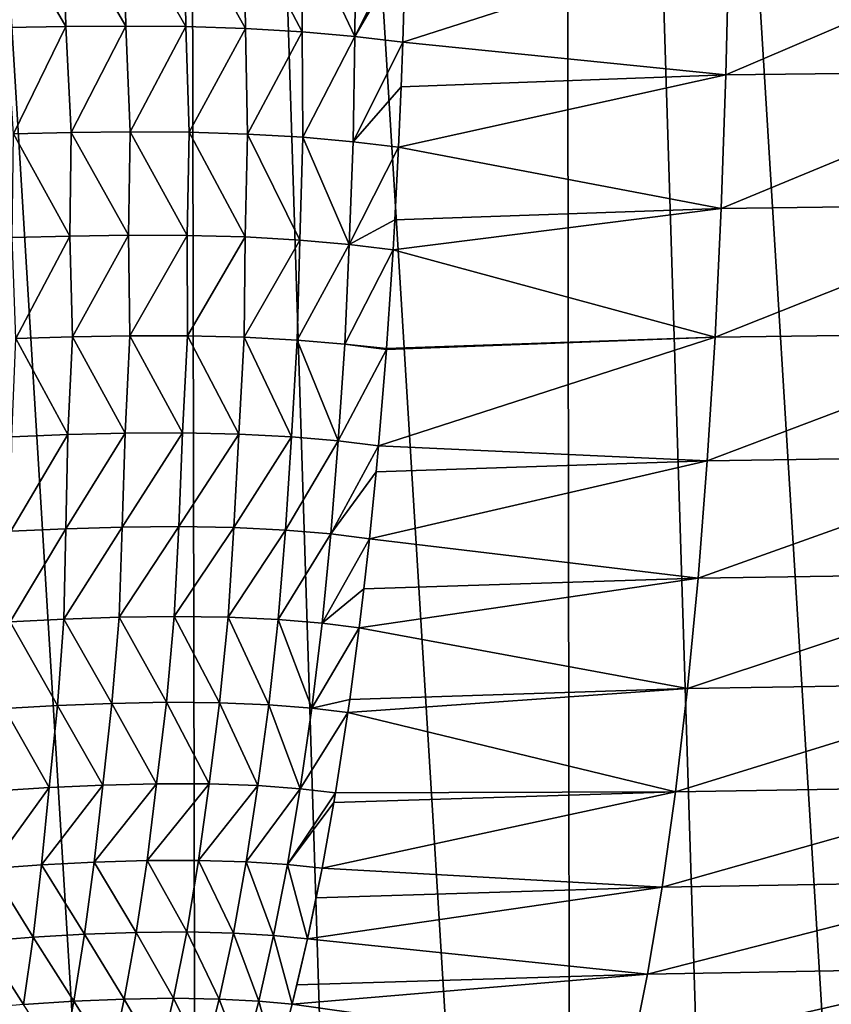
# Model space of a CAD drawing. Header units: metres. Extents: x -105 to 105, y -72 to 59.
# Tile 153 of 256: x -5.68 to -2.95, y -62.79 to -59.48. Entities that reach past the tile are written whole.
import ezdxf

# ---------------------------------------------------------------- set-up
doc = ezdxf.new("R2010")
doc.units = ezdxf.units.M
doc.layers.add('solid_509431_AD150_SW0001', color=7, linetype='CONTINUOUS')

msp = doc.modelspace()

# ---------------------------------------------------------------- linework, layer by layer
at = {"layer": 'solid_509431_AD150_SW0001'}
for points in [[(-5.077492, -69.784004, 15.990722), (-5.117394, -48.652618, 16.170767), (-6.366486, -48.652618, 15.84856)], [(-5.699347, -69.78051, 15.839578), (-5.077492, -69.784004, 15.990722), (-6.366486, -48.652618, 15.84856)], [(-3.822314, -69.789833, 16.240402), (-3.852201, -48.652618, 16.42243), (-5.117394, -48.652618, 16.170767)], [(-4.45165, -69.787117, 16.124365), (-3.822314, -69.789833, 16.240402), (-5.117394, -48.652618, 16.170767)], [(-5.077492, -69.784004, 15.990722), (-4.45165, -69.787117, 16.124365), (-5.117394, -48.652618, 16.170767)], [(-2.555138, -69.794044, 16.419315), (-2.574887, -48.652618, 16.602757), (-3.852201, -48.652618, 16.42243)], [(-3.189977, -69.792145, 16.338745), (-2.555138, -69.794044, 16.419315), (-3.852201, -48.652618, 16.42243)], [(-3.822314, -69.789833, 16.240402), (-3.189977, -69.792145, 16.338745), (-3.852201, -48.652618, 16.42243)], [(-5.731913, -59.1422, -28.654093), (-5.531992, -59.139519, -28.710451), (-5.523304, -59.502544, -28.8223)], [(-5.731913, -59.1422, -28.654093), (-5.523304, -59.502544, -28.8223), (-5.721621, -59.506126, -28.765377)], [(-5.531992, -59.139519, -28.710451), (-5.329274, -59.138885, -28.765999), (-5.321778, -59.501129, -28.878628)], [(-5.531992, -59.139519, -28.710451), (-5.321778, -59.501129, -28.878628), (-5.523304, -59.502544, -28.8223)], [(-5.329274, -59.138885, -28.765999), (-5.119542, -59.503025, -28.934082), (-5.321778, -59.501129, -28.878628)], [(-5.329274, -59.138885, -28.765999), (-5.125886, -59.141434, -28.820477), (-5.119542, -59.503025, -28.934082)], [(-5.125886, -59.141434, -28.820477), (-4.919887, -59.509624, -28.988222), (-5.119542, -59.503025, -28.934082)], [(-5.125886, -59.141434, -28.820477), (-4.924638, -59.148556, -28.873497), (-4.919887, -59.509624, -28.988222)], [(-4.924638, -59.148556, -28.873497), (-4.728732, -59.520962, -29.039869), (-4.919887, -59.509624, -28.988222)], [(-4.924638, -59.148556, -28.873497), (-4.730663, -59.160236, -28.924129), (-4.728732, -59.520962, -29.039869)], [(-4.730663, -59.160236, -28.924129), (-4.552216, -59.536121, -29.086626), (-4.728732, -59.520962, -29.039869)], [(-4.730663, -59.160236, -28.924129), (-4.549292, -59.175533, -28.970243), (-4.552216, -59.536121, -29.086626)], [(-4.549292, -59.175533, -28.970243), (-4.381371, -59.194336, -29.01186), (-4.552216, -59.536121, -29.086626)], [(-4.381371, -59.194336, -29.01186), (-4.382469, -59.244362, -29.026688), (-4.552216, -59.536121, -29.086626)], [(-3.295293, -59.204216, -29.210615), (-4.391191, -59.554813, -29.12846), (-4.382469, -59.244362, -29.026688)], [(-3.305795, -59.665489, -29.36824), (-4.391191, -59.554813, -29.12846), (-3.295293, -59.204216, -29.210615)], [(-2.199627, -59.19173, -29.347368), (-3.305795, -59.665489, -29.36824), (-3.295293, -59.204216, -29.210615)], [(-2.199627, -59.19173, -29.347368), (-2.206681, -59.652294, -29.506207), (-3.305795, -59.665489, -29.36824)], [(-4.382469, -59.244362, -29.026688), (-4.391191, -59.554813, -29.12846), (-4.552216, -59.536121, -29.086626)], [(-5.721621, -59.506126, -28.765377), (-5.523304, -59.502544, -28.8223), (-5.698967, -59.862701, -28.902178)], [(-5.523304, -59.502544, -28.8223), (-5.50449, -59.858395, -28.958858), (-5.698967, -59.862701, -28.902178)], [(-5.523304, -59.502544, -28.8223), (-5.321778, -59.501129, -28.878628), (-5.50449, -59.858395, -28.958858)], [(-5.321778, -59.501129, -28.878628), (-5.306637, -59.856369, -29.01516), (-5.50449, -59.858395, -28.958858)], [(-5.321778, -59.501129, -28.878628), (-5.119542, -59.503025, -28.934082), (-5.306637, -59.856369, -29.01516)], [(-5.119542, -59.503025, -28.934082), (-5.108233, -59.857765, -29.070786), (-5.306637, -59.856369, -29.01516)], [(-5.119542, -59.503025, -28.934082), (-4.919887, -59.509624, -28.988222), (-5.108233, -59.857765, -29.070786)], [(-4.919887, -59.509624, -28.988222), (-4.91295, -59.863918, -29.125248), (-5.108233, -59.857765, -29.070786)], [(-4.919887, -59.509624, -28.988222), (-4.728732, -59.520962, -29.039869), (-4.91295, -59.863918, -29.125248)], [(-4.728732, -59.520962, -29.039869), (-4.7273, -59.874828, -29.177134), (-4.91295, -59.863918, -29.125248)], [(-4.728732, -59.520962, -29.039869), (-4.552216, -59.536121, -29.086626), (-4.7273, -59.874828, -29.177134)], [(-4.552216, -59.536121, -29.086626), (-4.557839, -59.889629, -29.223873), (-4.7273, -59.874828, -29.177134)], [(-4.552216, -59.536121, -29.086626), (-4.391191, -59.554813, -29.12846), (-4.557839, -59.889629, -29.223873)], [(-4.391191, -59.554813, -29.12846), (-4.396612, -59.704735, -29.183786), (-4.557839, -59.889629, -29.223873)], [(-3.305795, -59.665489, -29.36824), (-4.396612, -59.704735, -29.183786), (-4.391191, -59.554813, -29.12846)], [(-2.206681, -59.652294, -29.506207), (-3.32158, -60.113663, -29.559601), (-3.305795, -59.665489, -29.36824)], [(-2.206681, -59.652294, -29.506207), (-2.217256, -60.09967, -29.698921), (-3.32158, -60.113663, -29.559601)], [(-3.305795, -59.665489, -29.36824), (-4.405267, -59.907906, -29.265448), (-4.396612, -59.704735, -29.183786)], [(-3.32158, -60.113663, -29.559601), (-4.405267, -59.907906, -29.265448), (-3.305795, -59.665489, -29.36824)], [(-4.396612, -59.704735, -29.183786), (-4.405267, -59.907906, -29.265448), (-4.557839, -59.889629, -29.223873)], [(-5.698967, -59.862701, -28.902178), (-5.509667, -60.206409, -29.109903), (-5.702952, -60.21175, -29.052565)], [(-5.698967, -59.862701, -28.902178), (-5.50449, -59.858395, -28.958858), (-5.509667, -60.206409, -29.109903)], [(-5.50449, -59.858395, -28.958858), (-5.312592, -60.203457, -29.167074), (-5.509667, -60.206409, -29.109903)], [(-5.50449, -59.858395, -28.958858), (-5.306637, -59.856369, -29.01516), (-5.312592, -60.203457, -29.167074)], [(-5.306637, -59.856369, -29.01516), (-5.114847, -60.204025, -29.22378), (-5.312592, -60.203457, -29.167074)], [(-5.306637, -59.856369, -29.01516), (-5.108233, -59.857765, -29.070786), (-5.114847, -60.204025, -29.22378)], [(-5.108233, -59.857765, -29.070786), (-4.920498, -60.209476, -29.279493), (-5.114847, -60.204025, -29.22378)], [(-5.108233, -59.857765, -29.070786), (-4.91295, -59.863918, -29.125248), (-4.920498, -60.209476, -29.279493)], [(-4.91295, -59.863918, -29.125248), (-4.736721, -60.219879, -29.332592), (-4.920498, -60.209476, -29.279493)], [(-4.91295, -59.863918, -29.125248), (-4.7273, -59.874828, -29.177134), (-4.736721, -60.219879, -29.332592)], [(-4.7273, -59.874828, -29.177134), (-4.570819, -60.234375, -29.380251), (-4.736721, -60.219879, -29.332592)], [(-4.7273, -59.874828, -29.177134), (-4.557839, -59.889629, -29.223873), (-4.570819, -60.234375, -29.380251)], [(-4.557839, -59.889629, -29.223873), (-4.405267, -59.907906, -29.265448), (-4.570819, -60.234375, -29.380251)], [(-4.405267, -59.907906, -29.265448), (-4.417744, -60.152084, -29.374187), (-4.570819, -60.234375, -29.380251)], [(-3.32158, -60.113663, -29.559601), (-4.417744, -60.152084, -29.374187), (-4.405267, -59.907906, -29.265448)], [(-3.32158, -60.113663, -29.559601), (-4.423553, -60.252403, -29.422354), (-4.417744, -60.152084, -29.374187)], [(-3.342557, -60.546215, -29.783621), (-4.423553, -60.252403, -29.422354), (-3.32158, -60.113663, -29.559601)], [(-2.217256, -60.09967, -29.698921), (-3.342557, -60.546215, -29.783621), (-3.32158, -60.113663, -29.559601)], [(-2.217256, -60.09967, -29.698921), (-2.231294, -60.531345, -29.924429), (-3.342557, -60.546215, -29.783621)], [(-4.417744, -60.152084, -29.374187), (-4.423553, -60.252403, -29.422354), (-4.570819, -60.234375, -29.380251)], [(-5.702952, -60.21175, -29.052565), (-5.509667, -60.206409, -29.109903), (-5.69032, -60.550777, -29.228895)], [(-5.509667, -60.206409, -29.109903), (-5.500937, -60.544678, -29.285902), (-5.69032, -60.550777, -29.228895)], [(-5.509667, -60.206409, -29.109903), (-5.312592, -60.203457, -29.167074), (-5.500937, -60.544678, -29.285902)], [(-5.312592, -60.203457, -29.167074), (-5.307693, -60.541061, -29.342943), (-5.500937, -60.544678, -29.285902)], [(-5.312592, -60.203457, -29.167074), (-5.114847, -60.204025, -29.22378), (-5.307693, -60.541061, -29.342943)], [(-5.114847, -60.204025, -29.22378), (-5.113951, -60.541046, -29.399719), (-5.307693, -60.541061, -29.342943)], [(-5.114847, -60.204025, -29.22378), (-4.920498, -60.209476, -29.279493), (-5.113951, -60.541046, -29.399719)], [(-4.920498, -60.209476, -29.279493), (-4.924044, -60.545933, -29.455658), (-5.113951, -60.541046, -29.399719)], [(-4.920498, -60.209476, -29.279493), (-4.736721, -60.219879, -29.332592), (-4.924044, -60.545933, -29.455658)], [(-4.736721, -60.219879, -29.332592), (-4.745549, -60.555763, -29.508951), (-4.924044, -60.545933, -29.455658)], [(-4.736721, -60.219879, -29.332592), (-4.570819, -60.234375, -29.380251), (-4.745549, -60.555763, -29.508951)], [(-4.570819, -60.234375, -29.380251), (-4.585996, -60.569717, -29.556656), (-4.745549, -60.555763, -29.508951)], [(-4.570819, -60.234375, -29.380251), (-4.423553, -60.252403, -29.422354), (-4.585996, -60.569717, -29.556656)], [(-4.423553, -60.252403, -29.422354), (-4.445747, -60.583908, -29.596825), (-4.585996, -60.569717, -29.556656)], [(-3.342557, -60.546215, -29.783621), (-4.445747, -60.583908, -29.596825), (-4.423553, -60.252403, -29.422354)], [(-5.69032, -60.550777, -29.228895), (-5.500937, -60.544678, -29.285902), (-5.516007, -60.872971, -29.475121)], [(-5.500937, -60.544678, -29.285902), (-5.32375, -60.868328, -29.532915), (-5.516007, -60.872971, -29.475121)], [(-5.500937, -60.544678, -29.285902), (-5.307693, -60.541061, -29.342943), (-5.32375, -60.868328, -29.532915)], [(-5.307693, -60.541061, -29.342943), (-5.130829, -60.867363, -29.590666), (-5.32375, -60.868328, -29.532915)], [(-5.307693, -60.541061, -29.342943), (-5.113951, -60.541046, -29.399719), (-5.130829, -60.867363, -29.590666)], [(-5.113951, -60.541046, -29.399719), (-4.941875, -60.871399, -29.647787), (-5.130829, -60.867363, -29.590666)], [(-5.113951, -60.541046, -29.399719), (-4.924044, -60.545933, -29.455658), (-4.941875, -60.871399, -29.647787)], [(-2.231294, -60.531345, -29.924429), (-3.36861, -60.960716, -30.03904), (-3.342557, -60.546215, -29.783621)], [(-2.231294, -60.531345, -29.924429), (-2.248715, -60.944897, -30.181463), (-3.36861, -60.960716, -30.03904)], [(-5.69032, -60.550777, -29.228895), (-5.516007, -60.872971, -29.475121), (-5.704021, -60.880196, -29.417578)], [(-4.924044, -60.545933, -29.455658), (-4.764969, -60.880539, -29.702299), (-4.941875, -60.871399, -29.647787)], [(-4.924044, -60.545933, -29.455658), (-4.745549, -60.555763, -29.508951), (-4.764969, -60.880539, -29.702299)], [(-4.745549, -60.555763, -29.508951), (-4.608279, -60.893997, -29.751028), (-4.764969, -60.880539, -29.702299)], [(-4.745549, -60.555763, -29.508951), (-4.585996, -60.569717, -29.556656), (-4.608279, -60.893997, -29.751028)], [(-4.585996, -60.569717, -29.556656), (-4.445987, -60.587143, -29.598648), (-4.608279, -60.893997, -29.751028)], [(-4.445747, -60.583908, -29.596825), (-4.445987, -60.587143, -29.598648), (-4.585996, -60.569717, -29.556656)], [(-3.342557, -60.546215, -29.783621), (-4.472492, -60.910976, -29.793724), (-4.445987, -60.587143, -29.598648)], [(-3.36861, -60.960716, -30.03904), (-4.472492, -60.910976, -29.793724), (-3.342557, -60.546215, -29.783621)], [(-3.342557, -60.546215, -29.783621), (-4.445987, -60.587143, -29.598648), (-4.445747, -60.583908, -29.596825)], [(-4.445987, -60.587143, -29.598648), (-4.472492, -60.910976, -29.793724), (-4.608279, -60.893997, -29.751028)], [(-5.516007, -60.872971, -29.475121), (-5.522721, -61.189297, -29.686501), (-5.707487, -61.19743, -29.629129)], [(-5.704021, -60.880196, -29.417578), (-5.516007, -60.872971, -29.475121), (-5.707487, -61.19743, -29.629129)], [(-5.32375, -60.868328, -29.532915), (-5.33361, -61.18383, -29.744324), (-5.522721, -61.189297, -29.686501)], [(-5.516007, -60.872971, -29.475121), (-5.32375, -60.868328, -29.532915), (-5.522721, -61.189297, -29.686501)], [(-5.130829, -60.867363, -29.590666), (-5.143889, -61.182095, -29.802311), (-5.33361, -61.18383, -29.744324)], [(-5.32375, -60.868328, -29.532915), (-5.130829, -60.867363, -29.590666), (-5.33361, -61.18383, -29.744324)], [(-5.130829, -60.867363, -29.590666), (-4.941875, -60.871399, -29.647787), (-5.143889, -61.182095, -29.802311)], [(-4.941875, -60.871399, -29.647787), (-4.958377, -61.185371, -29.859859), (-5.143889, -61.182095, -29.802311)], [(-4.941875, -60.871399, -29.647787), (-4.764969, -60.880539, -29.702299), (-4.958377, -61.185371, -29.859859)], [(-4.764969, -60.880539, -29.702299), (-4.785431, -61.193775, -29.914841), (-4.958377, -61.185371, -29.859859)], [(-4.764969, -60.880539, -29.702299), (-4.608279, -60.893997, -29.751028), (-4.785431, -61.193775, -29.914841)], [(-4.608279, -60.893997, -29.751028), (-4.633429, -61.206547, -29.963963), (-4.785431, -61.193775, -29.914841)], [(-4.608279, -60.893997, -29.751028), (-4.472492, -60.910976, -29.793724), (-4.633429, -61.206547, -29.963963)], [(-4.472492, -60.910976, -29.793724), (-4.480464, -60.99778, -29.850449), (-4.633429, -61.206547, -29.963963)], [(-3.36861, -60.960716, -30.03904), (-4.480464, -60.99778, -29.850449), (-4.472492, -60.910976, -29.793724)], [(-3.36861, -60.960716, -30.03904), (-4.502976, -61.222813, -30.006922), (-4.480464, -60.99778, -29.850449)], [(-3.399591, -61.354828, -30.324423), (-4.502976, -61.222813, -30.006922), (-3.36861, -60.960716, -30.03904)], [(-2.248715, -60.944897, -30.181463), (-3.399591, -61.354828, -30.324423), (-3.36861, -60.960716, -30.03904)], [(-2.248715, -60.944897, -30.181463), (-2.269422, -61.338001, -30.468582), (-3.399591, -61.354828, -30.324423)], [(-4.480464, -60.99778, -29.850449), (-4.502976, -61.222813, -30.006922), (-4.633429, -61.206547, -29.963963)], [(-5.522721, -61.189297, -29.686501), (-5.529124, -61.492729, -29.916985), (-5.709904, -61.501667, -29.860092)], [(-5.707487, -61.19743, -29.629129), (-5.522721, -61.189297, -29.686501), (-5.709904, -61.501667, -29.860092)], [(-5.33361, -61.18383, -29.744324), (-5.344044, -61.486515, -29.974514), (-5.529124, -61.492729, -29.916985)], [(-5.522721, -61.189297, -29.686501), (-5.33361, -61.18383, -29.744324), (-5.529124, -61.492729, -29.916985)], [(-5.143889, -61.182095, -29.802311), (-5.158504, -61.484077, -30.032408), (-5.344044, -61.486515, -29.974514)], [(-5.33361, -61.18383, -29.744324), (-5.143889, -61.182095, -29.802311), (-5.344044, -61.486515, -29.974514)], [(-5.143889, -61.182095, -29.802311), (-4.958377, -61.185371, -29.859859), (-5.158504, -61.484077, -30.032408)], [(-4.958377, -61.185371, -29.859859), (-4.977425, -61.48661, -30.090044), (-5.158504, -61.484077, -30.032408)], [(-4.958377, -61.185371, -29.859859), (-4.785431, -61.193775, -29.914841), (-4.977425, -61.48661, -30.090044)], [(-4.785431, -61.193775, -29.914841), (-4.809284, -61.494221, -30.145163), (-4.977425, -61.48661, -30.090044)], [(-4.785431, -61.193775, -29.914841), (-4.633429, -61.206547, -29.963963), (-4.809284, -61.494221, -30.145163)], [(-4.633429, -61.206547, -29.963963), (-4.662436, -61.506187, -30.194431), (-4.809284, -61.494221, -30.145163)], [(-4.633429, -61.206547, -29.963963), (-4.502976, -61.222813, -30.006922), (-4.662436, -61.506187, -30.194431)], [(-4.502976, -61.222813, -30.006922), (-4.5217, -61.391388, -30.133638), (-4.662436, -61.506187, -30.194431)], [(-3.399591, -61.354828, -30.324423), (-4.5217, -61.391388, -30.133638), (-4.502976, -61.222813, -30.006922)], [(-2.269422, -61.338001, -30.468582), (-3.435326, -61.726337, -30.638161), (-3.399591, -61.354828, -30.324423)], [(-2.269422, -61.338001, -30.468582), (-2.293298, -61.708447, -30.784168), (-3.435326, -61.726337, -30.638161)], [(-3.399591, -61.354828, -30.324423), (-4.537337, -61.52158, -30.237511), (-4.5217, -61.391388, -30.133638)], [(-3.435326, -61.726337, -30.638161), (-4.537337, -61.52158, -30.237511), (-3.399591, -61.354828, -30.324423)], [(-4.5217, -61.391388, -30.133638), (-4.537337, -61.52158, -30.237511), (-4.662436, -61.506187, -30.194431)], [(-5.709904, -61.501667, -29.860092), (-5.550738, -61.782898, -30.160923), (-5.72887, -61.7929, -30.104073)], [(-5.709904, -61.501667, -29.860092), (-5.529124, -61.492729, -29.916985), (-5.550738, -61.782898, -30.160923)], [(-5.529124, -61.492729, -29.916985), (-5.368158, -61.775692, -30.218613), (-5.550738, -61.782898, -30.160923)], [(-5.529124, -61.492729, -29.916985), (-5.344044, -61.486515, -29.974514), (-5.368158, -61.775692, -30.218613)], [(-5.344044, -61.486515, -29.974514), (-5.185045, -61.772293, -30.276888), (-5.368158, -61.775692, -30.218613)], [(-5.344044, -61.486515, -29.974514), (-5.158504, -61.484077, -30.032408), (-5.185045, -61.772293, -30.276888)], [(-5.158504, -61.484077, -30.032408), (-5.006423, -61.773876, -30.335135), (-5.185045, -61.772293, -30.276888)], [(-5.158504, -61.484077, -30.032408), (-4.977425, -61.48661, -30.090044), (-5.006423, -61.773876, -30.335135)], [(-4.977425, -61.48661, -30.090044), (-4.840923, -61.780575, -30.390989), (-5.006423, -61.773876, -30.335135)], [(-4.977425, -61.48661, -30.090044), (-4.809284, -61.494221, -30.145163), (-4.840923, -61.780575, -30.390989)], [(-4.809284, -61.494221, -30.145163), (-4.697109, -61.791706, -30.441), (-4.840923, -61.780575, -30.390989)], [(-4.809284, -61.494221, -30.145163), (-4.662436, -61.506187, -30.194431), (-4.697109, -61.791706, -30.441)], [(-4.662436, -61.506187, -30.194431), (-4.537337, -61.52158, -30.237511), (-4.697109, -61.791706, -30.441)], [(-4.537337, -61.52158, -30.237511), (-4.569225, -61.762516, -30.444807), (-4.697109, -61.791706, -30.441)], [(-3.435326, -61.726337, -30.638161), (-4.569225, -61.762516, -30.444807), (-4.537337, -61.52158, -30.237511)], [(-3.435326, -61.726337, -30.638161), (-4.575458, -61.806274, -30.484709), (-4.569225, -61.762516, -30.444807)], [(-3.475614, -62.073154, -30.978489), (-4.575458, -61.806274, -30.484709), (-3.435326, -61.726337, -30.638161)], [(-2.293298, -61.708447, -30.784168), (-3.475614, -62.073154, -30.978489), (-3.435326, -61.726337, -30.638161)], [(-2.293298, -61.708447, -30.784168), (-2.32021, -62.054157, -31.126451), (-3.475614, -62.073154, -30.978489)], [(-4.569225, -61.762516, -30.444807), (-4.575458, -61.806274, -30.484709), (-4.697109, -61.791706, -30.441)], [(-5.72887, -61.7929, -30.104073), (-5.579223, -62.058575, -30.419991), (-5.754933, -62.06974, -30.36315)], [(-5.72887, -61.7929, -30.104073), (-5.550738, -61.782898, -30.160923), (-5.579223, -62.058575, -30.419991)], [(-5.550738, -61.782898, -30.160923), (-5.398895, -62.050282, -30.477875), (-5.579223, -62.058575, -30.419991)], [(-5.550738, -61.782898, -30.160923), (-5.368158, -61.775692, -30.218613), (-5.398895, -62.050282, -30.477875)], [(-5.368158, -61.775692, -30.218613), (-5.217894, -62.045822, -30.536579), (-5.398895, -62.050282, -30.477875)], [(-5.368158, -61.775692, -30.218613), (-5.185045, -61.772293, -30.276888), (-5.217894, -62.045822, -30.536579)], [(-5.185045, -61.772293, -30.276888), (-5.041305, -62.046349, -30.595509), (-5.217894, -62.045822, -30.536579)], [(-5.185045, -61.772293, -30.276888), (-5.006423, -61.773876, -30.335135), (-5.041305, -62.046349, -30.595509)], [(-5.006423, -61.773876, -30.335135), (-4.877849, -62.05204, -30.652225), (-5.041305, -62.046349, -30.595509)], [(-5.006423, -61.773876, -30.335135), (-4.840923, -61.780575, -30.390989), (-4.877849, -62.05204, -30.652225)], [(-4.840923, -61.780575, -30.390989), (-4.736302, -62.062248, -30.703148), (-4.877849, -62.05204, -30.652225)], [(-4.840923, -61.780575, -30.390989), (-4.697109, -61.791706, -30.441), (-4.736302, -62.062248, -30.703148)], [(-4.697109, -61.791706, -30.441), (-4.575458, -61.806274, -30.484709), (-4.736302, -62.062248, -30.703148)], [(-4.575458, -61.806274, -30.484709), (-4.617208, -62.075916, -30.747671), (-4.736302, -62.062248, -30.703148)], [(-3.475614, -62.073154, -30.978489), (-4.617208, -62.075916, -30.747671), (-4.575458, -61.806274, -30.484709)], [(-5.77626, -62.330383, -30.640278), (-5.754933, -62.06974, -30.36315), (-5.579223, -62.058575, -30.419991)], [(-5.604095, -62.318245, -30.696653), (-5.77626, -62.330383, -30.640278), (-5.579223, -62.058575, -30.419991)], [(-5.604095, -62.318245, -30.696653), (-5.579223, -62.058575, -30.419991), (-5.398895, -62.050282, -30.477875)], [(-5.427357, -62.309032, -30.754255), (-5.604095, -62.318245, -30.696653), (-5.398895, -62.050282, -30.477875)], [(-5.427357, -62.309032, -30.754255), (-5.398895, -62.050282, -30.477875), (-5.217894, -62.045822, -30.536579)], [(-5.249966, -62.30365, -30.812891), (-5.427357, -62.309032, -30.754255), (-5.217894, -62.045822, -30.536579)], [(-5.249966, -62.30365, -30.812891), (-5.217894, -62.045822, -30.536579), (-5.041305, -62.046349, -30.595509)], [(-5.076967, -62.303196, -30.871981), (-5.249966, -62.30365, -30.812891), (-5.041305, -62.046349, -30.595509)], [(-5.076967, -62.303196, -30.871981), (-5.041305, -62.046349, -30.595509), (-4.877849, -62.05204, -30.652225)], [(-4.916972, -62.30785, -30.929035), (-5.076967, -62.303196, -30.871981), (-4.877849, -62.05204, -30.652225)], [(-4.916972, -62.30785, -30.929035), (-4.877849, -62.05204, -30.652225), (-4.736302, -62.062248, -30.703148)], [(-4.778636, -62.317009, -30.980442), (-4.916972, -62.30785, -30.929035), (-4.736302, -62.062248, -30.703148)], [(-4.778636, -62.317009, -30.980442), (-4.736302, -62.062248, -30.703148), (-4.617208, -62.075916, -30.747671)], [(-2.32021, -62.054157, -31.126451), (-3.520228, -62.393322, -31.343494), (-3.475614, -62.073154, -30.978489)], [(-2.32021, -62.054157, -31.126451), (-2.350005, -62.373184, -31.493507), (-3.520228, -62.393322, -31.343494)], [(-4.622772, -62.109093, -30.782209), (-4.778636, -62.317009, -30.980442), (-4.617208, -62.075916, -30.747671)], [(-3.475614, -62.073154, -30.978489), (-4.662443, -62.329594, -31.025497), (-4.622772, -62.109093, -30.782209)], [(-3.520228, -62.393322, -31.343494), (-4.662443, -62.329594, -31.025497), (-3.475614, -62.073154, -30.978489)], [(-3.475614, -62.073154, -30.978489), (-4.622772, -62.109093, -30.782209), (-4.617208, -62.075916, -30.747671)], [(-4.622772, -62.109093, -30.782209), (-4.662443, -62.329594, -31.025497), (-4.778636, -62.317009, -30.980442)], [(-5.632849, -62.561401, -30.98757), (-5.801361, -62.574501, -30.931751), (-5.77626, -62.330383, -30.640278)], [(-5.632849, -62.561401, -30.98757), (-5.77626, -62.330383, -30.640278), (-5.604095, -62.318245, -30.696653)], [(-5.459859, -62.551258, -31.044788), (-5.632849, -62.561401, -30.98757), (-5.604095, -62.318245, -30.696653)], [(-5.459859, -62.551258, -31.044788), (-5.604095, -62.318245, -30.696653), (-5.427357, -62.309032, -30.754255)], [(-5.286236, -62.544933, -31.103252), (-5.459859, -62.551258, -31.044788), (-5.427357, -62.309032, -30.754255)], [(-5.286236, -62.544933, -31.103252), (-5.427357, -62.309032, -30.754255), (-5.249966, -62.30365, -30.812891)], [(-5.116924, -62.543457, -31.162407), (-5.286236, -62.544933, -31.103252), (-5.249966, -62.30365, -30.812891)], [(-5.116924, -62.543457, -31.162407), (-5.249966, -62.30365, -30.812891), (-5.076967, -62.303196, -30.871981)], [(-4.960328, -62.547012, -31.219732), (-5.116924, -62.543457, -31.162407), (-5.076967, -62.303196, -30.871981)], [(-4.960328, -62.547012, -31.219732), (-5.076967, -62.303196, -30.871981), (-4.916972, -62.30785, -30.929035)], [(-4.824878, -62.555035, -31.271616), (-4.960328, -62.547012, -31.219732), (-4.916972, -62.30785, -30.929035)], [(-4.824878, -62.555035, -31.271616), (-4.916972, -62.30785, -30.929035), (-4.778636, -62.317009, -30.980442)], [(-4.711011, -62.566452, -31.317247), (-4.824878, -62.555035, -31.271616), (-4.778636, -62.317009, -30.980442)], [(-4.711011, -62.566452, -31.317247), (-4.778636, -62.317009, -30.980442), (-4.662443, -62.329594, -31.025497)], [(-4.68204, -62.429173, -31.143953), (-4.711011, -62.566452, -31.317247), (-4.662443, -62.329594, -31.025497)], [(-3.520228, -62.393322, -31.343494), (-4.68204, -62.429173, -31.143953), (-4.662443, -62.329594, -31.025497)], [(-3.520228, -62.393322, -31.343494), (-4.711011, -62.566452, -31.317247), (-4.68204, -62.429173, -31.143953)], [(-3.568918, -62.685043, -31.731123), (-4.711011, -62.566452, -31.317247), (-3.520228, -62.393322, -31.343494)], [(-2.350005, -62.373184, -31.493507), (-3.568918, -62.685043, -31.731123), (-3.520228, -62.393322, -31.343494)], [(-2.350005, -62.373184, -31.493507), (-2.382517, -62.663738, -31.883274), (-3.568918, -62.685043, -31.731123)], [(-5.665386, -62.787209, -31.29175), (-5.801361, -62.574501, -30.931751), (-5.632849, -62.561401, -30.98757)], [(-5.496286, -62.776138, -31.348486), (-5.665386, -62.787209, -31.29175), (-5.632849, -62.561401, -30.98757)], [(-5.496286, -62.776138, -31.348486), (-5.632849, -62.561401, -30.98757), (-5.459859, -62.551258, -31.044788)], [(-5.326577, -62.768852, -31.406673), (-5.496286, -62.776138, -31.348486), (-5.459859, -62.551258, -31.044788)], [(-5.326577, -62.768852, -31.406673), (-5.459859, -62.551258, -31.044788), (-5.286236, -62.544933, -31.103252)], [(-5.161038, -62.766319, -31.465797), (-5.326577, -62.768852, -31.406673), (-5.286236, -62.544933, -31.103252)], [(-5.161038, -62.766319, -31.465797), (-5.286236, -62.544933, -31.103252), (-5.116924, -62.543457, -31.162407)], [(-5.007766, -62.768711, -31.523329), (-5.161038, -62.766319, -31.465797), (-5.116924, -62.543457, -31.162407)], [(-5.007766, -62.768711, -31.523329), (-5.116924, -62.543457, -31.162407), (-4.960328, -62.547012, -31.219732)], [(-4.874871, -62.77552, -31.575678), (-5.007766, -62.768711, -31.523329), (-4.960328, -62.547012, -31.219732)], [(-4.874871, -62.77552, -31.575678), (-4.960328, -62.547012, -31.219732), (-4.824878, -62.555035, -31.271616)], [(-4.762747, -62.785679, -31.621925), (-4.874871, -62.77552, -31.575678), (-4.824878, -62.555035, -31.271616)], [(-4.762747, -62.785679, -31.621925), (-4.824878, -62.555035, -31.271616), (-4.711011, -62.566452, -31.317247)], [(-5.665386, -62.787209, -31.29175), (-5.830147, -62.80127, -31.236582), (-5.801361, -62.574501, -30.931751)], [(-4.746698, -62.720959, -31.528015), (-4.762747, -62.785679, -31.621925), (-4.711011, -62.566452, -31.317247)], [(-3.568918, -62.685043, -31.731123), (-4.746698, -62.720959, -31.528015), (-4.711011, -62.566452, -31.317247)], [(-3.568918, -62.685043, -31.731123), (-4.762747, -62.785679, -31.621925), (-4.746698, -62.720959, -31.528015)], [(-3.621409, -62.946678, -32.139191), (-4.762747, -62.785679, -31.621925), (-3.568918, -62.685043, -31.731123)], [(-2.382517, -62.663738, -31.883274), (-3.621409, -62.946678, -32.139191), (-3.568918, -62.685043, -31.731123)], [(-2.382517, -62.663738, -31.883274), (-2.417563, -62.924183, -32.29356), (-3.621409, -62.946678, -32.139191)], [(-5.536511, -62.98291, -31.664316), (-5.665386, -62.787209, -31.29175), (-5.496286, -62.776138, -31.348486)], [(-5.370846, -62.974651, -31.722128), (-5.536511, -62.98291, -31.664316), (-5.496286, -62.776138, -31.348486)], [(-5.370846, -62.974651, -31.722128), (-5.496286, -62.776138, -31.348486), (-5.326577, -62.768852, -31.406673)], [(-5.209156, -62.971024, -31.78112), (-5.370846, -62.974651, -31.722128), (-5.326577, -62.768852, -31.406673)], [(-5.209156, -62.971024, -31.78112), (-5.326577, -62.768852, -31.406673), (-5.161038, -62.766319, -31.465797)], [(-5.059122, -62.972202, -31.838787), (-5.209156, -62.971024, -31.78112), (-5.161038, -62.766319, -31.465797)], [(-5.059122, -62.972202, -31.838787), (-5.161038, -62.766319, -31.465797), (-5.007766, -62.768711, -31.523329)], [(-4.928442, -62.977718, -31.891592), (-5.059122, -62.972202, -31.838787), (-5.007766, -62.768711, -31.523329)], [(-4.928442, -62.977718, -31.891592), (-5.007766, -62.768711, -31.523329), (-4.874871, -62.77552, -31.575678)], [(-4.816382, -62.982815, -31.932238), (-4.928442, -62.977718, -31.891592), (-4.874871, -62.77552, -31.575678)], [(-4.816382, -62.982815, -31.932238), (-4.874871, -62.77552, -31.575678), (-4.762747, -62.785679, -31.621925)], [(-3.621409, -62.946678, -32.139191), (-4.816382, -62.982815, -31.932238), (-4.762747, -62.785679, -31.621925)]]:
    msp.add_3dface(points, dxfattribs=at)

doc.saveas('drawing.dxf')
